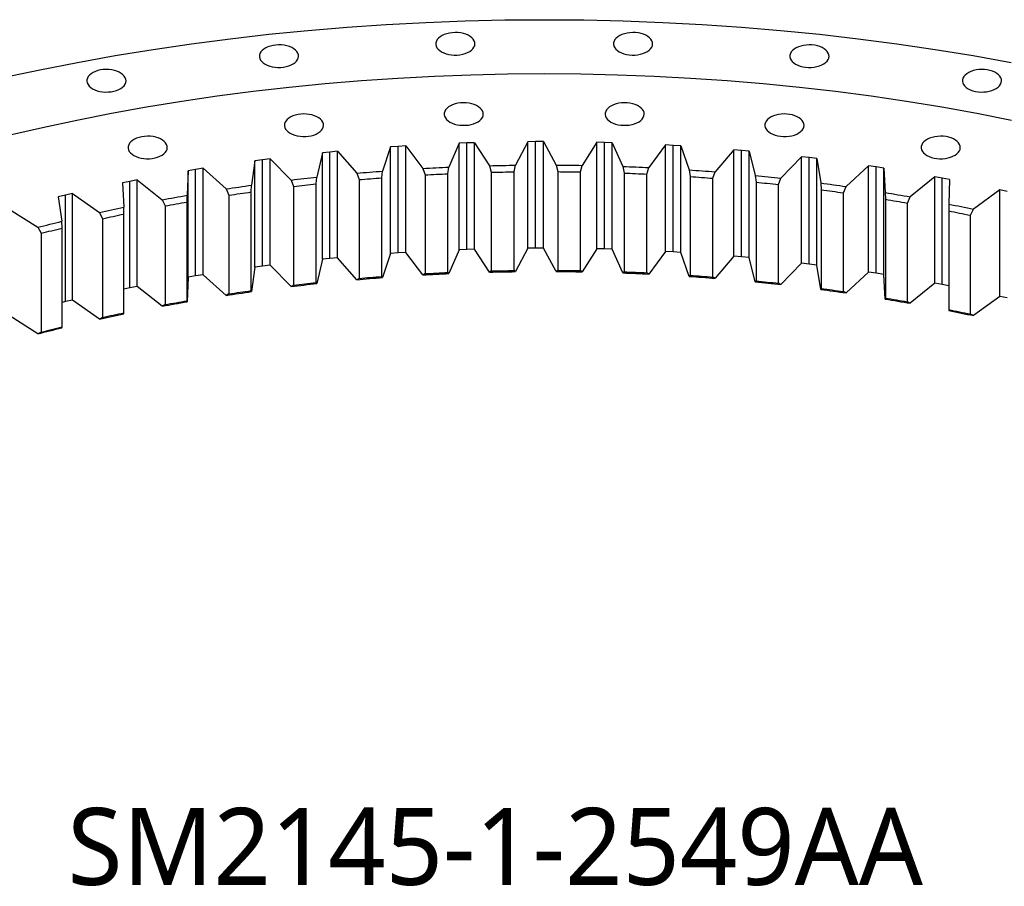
# Model space of a CAD drawing. Header units: millimetres. Extents: x -728 to 12040, y 32376 to 42405.
# Tile 8 of 10: x 7373 to 8203, y 37099 to 37830. Entities that reach past the tile are written whole.
import ezdxf

# ---------------------------------------------------------------- set-up
doc = ezdxf.new("R2010")
doc.units = ezdxf.units.MM
doc.header["$LTSCALE"] = 50

msp = doc.modelspace()

# ---------------------------------------------------------------- linework, layer by layer
at = {"lineweight": 25}
for p, q in [((7743.21, 37725.46), (7734.69, 37705.36)), ((7749.74, 37725.71), (7743.21, 37725.46)), ((7743.21, 37635.64), (7743.21, 37725.46)), ((7756.29, 37725.91), (7749.74, 37725.71)), ((7749.74, 37635.89), (7749.74, 37725.71)), ((7756.29, 37725.91), (7768.93, 37706.55)), ((7756.29, 37636.09), (7756.29, 37725.91)), ((7801.27, 37726.78), (7790.9, 37706.98)), ((7807.82, 37726.84), (7801.27, 37726.78)), ((7801.27, 37636.96), (7801.27, 37726.78)), ((7814.37, 37726.84), (7807.82, 37726.84)), ((7807.82, 37637.02), (7807.82, 37726.84)), ((7814.37, 37726.84), (7825.2, 37707.11)), ((7814.37, 37637.02), (7814.37, 37726.84)), ((7859.37, 37726.31), (7847.17, 37706.86)), ((7865.91, 37726.16), (7859.37, 37726.31)), ((7859.37, 37636.49), (7859.37, 37726.31)), ((7872.45, 37725.96), (7865.91, 37726.16)), ((7865.91, 37636.34), (7865.91, 37726.16)), ((7872.45, 37725.96), (7881.44, 37705.93)), ((7872.45, 37636.14), (7872.45, 37725.96)), ((7917.34, 37724.04), (7903.35, 37704.99)), ((7923.86, 37723.69), (7917.34, 37724.04)), ((7917.34, 37634.22), (7917.34, 37724.04)), ((7627.88, 37717.42), (7623.14, 37696.91)), ((7634.33, 37718.08), (7627.88, 37717.42)), ((7627.88, 37627.6), (7627.88, 37717.42)), ((7640.79, 37718.68), (7634.33, 37718.08)), ((7634.33, 37628.26), (7634.33, 37718.08)), ((7640.79, 37718.68), (7656.97, 37700.22)), ((7640.79, 37628.86), (7640.79, 37718.68)), ((7685.35, 37722.33), (7678.72, 37702)), ((7691.86, 37722.79), (7685.35, 37722.33)), ((7685.35, 37632.51), (7685.35, 37722.33)), ((7698.37, 37723.19), (7691.86, 37722.79)), ((7691.86, 37632.97), (7691.86, 37722.79)), ((7698.37, 37723.19), (7712.8, 37704.25)), ((7698.37, 37633.37), (7698.37, 37723.19)), ((7930.37, 37723.28), (7923.86, 37723.69)), ((7923.86, 37633.87), (7923.86, 37723.69)), ((7930.37, 37723.28), (7937.48, 37703)), ((7930.37, 37633.46), (7930.37, 37723.28)), ((7975.02, 37719.97), (7959.28, 37701.39)), ((7981.5, 37719.42), (7975.02, 37719.97)), ((7975.02, 37630.16), (7975.02, 37719.97)), ((7987.96, 37718.81), (7981.5, 37719.42)), ((7981.5, 37629.6), (7981.5, 37719.42)), ((7987.96, 37718.81), (7993.17, 37698.34)), ((7987.96, 37628.99), (7987.96, 37718.81)), ((7570.94, 37710.73), (7568.12, 37690.1)), ((7577.32, 37711.59), (7570.94, 37710.73)), ((7570.94, 37620.91), (7570.94, 37710.73)), ((7583.72, 37712.39), (7577.32, 37711.59)), ((7577.32, 37621.77), (7577.32, 37711.59)), ((7583.72, 37712.39), (7601.58, 37694.45)), ((7583.72, 37622.57), (7583.72, 37712.39)), ((8032.23, 37714.13), (8014.79, 37696.05)), ((8038.65, 37713.38), (8032.23, 37714.13)), ((8032.23, 37624.31), (8032.23, 37714.13)), ((8045.05, 37712.57), (8038.65, 37713.38)), ((8038.65, 37623.56), (8038.65, 37713.38)), ((8045.05, 37712.57), (8048.35, 37691.96)), ((8045.05, 37622.75), (8045.05, 37712.57)), ((7514.7, 37702.29), (7513.81, 37681.6)), ((7520.99, 37703.34), (7514.7, 37702.29)), ((7514.7, 37612.47), (7514.7, 37702.29)), ((7527.31, 37704.34), (7520.99, 37703.34)), ((7520.99, 37613.52), (7520.99, 37703.34)), ((7527.31, 37704.34), (7546.82, 37686.98)), ((7527.31, 37614.52), (7527.31, 37704.34)), ((7656.97, 37700.22), (7658.87, 37694.78)), ((7677.94, 37696.34), (7678.72, 37702)), ((7712.8, 37704.25), (7714.5, 37698.76)), ((7733.69, 37699.73), (7734.69, 37705.36)), ((7733.69, 37616.44), (7733.69, 37699.73)), ((7768.93, 37706.55), (7770.42, 37701.01)), ((7770.42, 37701.01), (7770.42, 37617.73)), ((7789.68, 37701.39), (7790.9, 37706.98)), ((7789.68, 37618.1), (7789.68, 37701.39)), ((7825.2, 37707.11), (7826.47, 37701.53)), ((7826.47, 37701.53), (7826.47, 37618.24)), ((7845.74, 37701.31), (7847.17, 37706.86)), ((7845.74, 37618.02), (7845.74, 37701.31)), ((7881.44, 37705.93), (7882.49, 37700.31)), ((7882.49, 37700.31), (7882.49, 37617.02)), ((7901.71, 37699.49), (7903.35, 37704.99)), ((7901.71, 37616.2), (7901.71, 37699.49)), ((7937.48, 37703), (7938.31, 37697.35)), ((7957.43, 37695.94), (7959.28, 37701.39)), ((8088.82, 37706.52), (8069.72, 37689.01)), ((8095.16, 37705.57), (8088.82, 37706.52)), ((8088.82, 37616.7), (8088.82, 37706.52)), ((8101.48, 37704.56), (8095.16, 37705.57)), ((8095.16, 37615.75), (8095.16, 37705.57)), ((8101.48, 37704.56), (8102.86, 37683.89)), ((8101.48, 37614.74), (8101.48, 37704.56)), ((7465.52, 37693.36), (7459.33, 37692.11)), ((7459.33, 37692.11), (7460.36, 37671.43)), ((7471.73, 37694.56), (7465.52, 37693.36)), ((7465.52, 37603.54), (7465.52, 37693.36)), ((7471.73, 37694.56), (7492.83, 37677.83)), ((7471.73, 37604.74), (7471.73, 37694.56)), ((7601.58, 37694.45), (7603.68, 37689.08)), ((7622.59, 37691.23), (7623.14, 37696.91)), ((7622.59, 37607.95), (7622.59, 37691.23)), ((7658.87, 37694.78), (7658.87, 37611.49)), ((7677.94, 37613.06), (7677.94, 37696.34)), ((7714.5, 37698.76), (7714.5, 37615.47)), ((7938.31, 37697.35), (7938.31, 37614.06)), ((7957.43, 37612.65), (7957.43, 37695.94)), ((7993.17, 37698.34), (7993.78, 37692.67)), ((7993.78, 37692.67), (7993.78, 37609.38)), ((8012.74, 37690.67), (8014.79, 37696.05)), ((8048.35, 37691.96), (8048.74, 37686.28)), ((8144.62, 37697.16), (8123.92, 37680.27)), ((8150.86, 37696.02), (8144.62, 37697.16)), ((8144.62, 37607.34), (8144.62, 37697.16)), ((8157.08, 37694.82), (8150.86, 37696.02)), ((8150.86, 37606.2), (8150.86, 37696.02)), ((8157.08, 37694.82), (8156.53, 37674.13)), ((7417.15, 37683.06), (7411.05, 37681.68)), ((7417.15, 37683.06), (7439.76, 37667.01)), ((7417.15, 37593.24), (7417.15, 37683.06)), ((7546.82, 37686.98), (7549.11, 37681.68)), ((7567.79, 37684.41), (7568.12, 37690.1)), ((7567.79, 37601.13), (7567.79, 37684.41)), ((7603.68, 37689.08), (7603.68, 37605.79)), ((8012.74, 37607.38), (8012.74, 37690.67)), ((8048.74, 37686.28), (8048.74, 37602.99)), ((8067.48, 37683.69), (8069.72, 37689.01)), ((8067.48, 37600.4), (8067.48, 37683.69)), ((8102.86, 37683.89), (8103.02, 37678.19)), ((8199.47, 37686.09), (8177.23, 37669.87)), ((8205.6, 37684.76), (8199.47, 37686.09)), ((8199.47, 37596.27), (8199.47, 37686.09)), ((7411.05, 37681.68), (7404.99, 37680.24)), ((7404.99, 37680.24), (7407.94, 37659.62)), ((7411.05, 37591.86), (7411.05, 37681.68)), ((7492.83, 37677.83), (7495.3, 37672.6)), ((7513.7, 37675.91), (7513.81, 37681.6)), ((7513.7, 37592.62), (7513.7, 37675.91)), ((7549.11, 37681.68), (7549.11, 37598.39)), ((8103.02, 37678.19), (8103.02, 37594.9)), ((8121.49, 37675.02), (8123.92, 37680.27)), ((8121.49, 37591.74), (8121.49, 37675.02)), ((7363.71, 37669.89), (7387.78, 37654.57)), ((7439.76, 37667.01), (7442.42, 37661.86)), ((7460.48, 37665.74), (7460.36, 37671.43)), ((7495.3, 37672.6), (7495.3, 37589.31)), ((8156.53, 37674.13), (8156.47, 37668.43)), ((8156.47, 37668.43), (8156.47, 37585.15)), ((8174.62, 37664.7), (8177.23, 37669.87)), ((7408.29, 37653.93), (7407.94, 37659.62)), ((7442.42, 37661.86), (7442.42, 37578.57)), ((7460.48, 37582.45), (7460.48, 37665.74)), ((8174.62, 37581.41), (8174.62, 37664.7)), ((7387.78, 37654.57), (7390.61, 37649.5)), ((7390.61, 37649.5), (7390.61, 37566.21)), ((7408.29, 37570.64), (7408.29, 37653.93)), ((7691.86, 37632.97), (7685.35, 37632.51)), ((7698.37, 37633.37), (7691.86, 37632.97)), ((7712.8, 37614.43), (7698.37, 37633.37)), ((7743.21, 37635.64), (7734.69, 37615.54)), ((7749.74, 37635.89), (7743.21, 37635.64)), ((7756.29, 37636.09), (7749.74, 37635.89)), ((7768.93, 37616.73), (7756.29, 37636.09)), ((7801.27, 37636.96), (7790.9, 37617.16)), ((7807.82, 37637.02), (7801.27, 37636.96)), ((7814.37, 37637.02), (7807.82, 37637.02)), ((7825.2, 37617.29), (7814.37, 37637.02)), ((7859.37, 37636.49), (7847.17, 37617.04)), ((7865.91, 37636.34), (7859.37, 37636.49)), ((7872.45, 37636.14), (7865.91, 37636.34)), ((7881.44, 37616.11), (7872.45, 37636.14)), ((7917.34, 37634.22), (7903.35, 37615.17)), ((7923.86, 37633.87), (7917.34, 37634.22)), ((7930.37, 37633.46), (7923.86, 37633.87)), ((7937.48, 37613.18), (7930.37, 37633.46)), ((7627.88, 37627.6), (7623.14, 37607.09)), ((7634.33, 37628.26), (7627.88, 37627.6)), ((7640.79, 37628.86), (7634.33, 37628.26)), ((7656.97, 37610.4), (7640.79, 37628.86)), ((7685.35, 37632.51), (7678.72, 37612.18)), ((7975.02, 37630.16), (7959.28, 37611.57)), ((7981.5, 37629.6), (7975.02, 37630.16)), ((7987.96, 37628.99), (7981.5, 37629.6)), ((7993.17, 37608.52), (7987.96, 37628.99)), ((7570.94, 37620.91), (7568.12, 37600.28)), ((7577.32, 37621.77), (7570.94, 37620.91)), ((7583.72, 37622.57), (7577.32, 37621.77)), ((7601.58, 37604.63), (7583.72, 37622.57)), ((7734.69, 37615.54), (7733.69, 37616.44)), ((7770.42, 37617.73), (7768.93, 37616.73)), ((7790.9, 37617.16), (7789.68, 37618.1)), ((7826.47, 37618.24), (7825.2, 37617.29)), ((7847.17, 37617.04), (7845.74, 37618.02)), ((7882.49, 37617.02), (7881.44, 37616.11)), ((7903.35, 37615.17), (7901.71, 37616.2)), ((8032.23, 37624.31), (8014.79, 37606.24)), ((8038.65, 37623.56), (8032.23, 37624.31)), ((8045.05, 37622.75), (8038.65, 37623.56)), ((8048.35, 37602.14), (8045.05, 37622.75)), ((8088.82, 37616.7), (8069.72, 37599.19)), ((8095.16, 37615.75), (8088.82, 37616.7)), ((7514.7, 37612.47), (7513.81, 37591.78)), ((7520.99, 37613.52), (7514.7, 37612.47)), ((7527.31, 37614.52), (7520.99, 37613.52)), ((7546.82, 37597.16), (7527.31, 37614.52)), ((7623.14, 37607.09), (7622.59, 37607.95)), ((7658.87, 37611.49), (7656.97, 37610.4)), ((7678.72, 37612.18), (7677.94, 37613.06)), ((7714.5, 37615.47), (7712.8, 37614.43)), ((7938.31, 37614.06), (7937.48, 37613.18)), ((7959.28, 37611.57), (7957.43, 37612.65)), ((7993.78, 37609.38), (7993.17, 37608.52)), ((8101.48, 37614.74), (8095.16, 37615.75)), ((8102.86, 37594.07), (8101.48, 37614.74)), ((7465.52, 37603.54), (7460.48, 37602.52)), ((7471.73, 37604.74), (7465.52, 37603.54)), ((7492.83, 37588.01), (7471.73, 37604.74)), ((7568.12, 37600.28), (7567.79, 37601.13)), ((7603.68, 37605.79), (7601.58, 37604.63)), ((8014.79, 37606.24), (8012.74, 37607.38)), ((8048.74, 37602.99), (8048.35, 37602.14)), ((8069.72, 37599.19), (8067.48, 37600.4)), ((8144.62, 37607.34), (8123.92, 37590.45)), ((8150.86, 37606.2), (8144.62, 37607.34)), ((8156.47, 37605.11), (8150.86, 37606.2)), ((7411.05, 37591.86), (7408.29, 37591.2)), ((7417.15, 37593.24), (7411.05, 37591.86)), ((7439.76, 37577.19), (7417.15, 37593.24)), ((7513.81, 37591.78), (7513.7, 37592.62)), ((7549.11, 37598.39), (7546.82, 37597.16)), ((8103.02, 37594.9), (8102.86, 37594.07)), ((8123.92, 37590.45), (8121.49, 37591.74)), ((8199.47, 37596.27), (8177.23, 37580.05)), ((8205.6, 37594.94), (8199.47, 37596.27)), ((7495.3, 37589.31), (7492.83, 37588.01)), ((8156.47, 37585.15), (8156.53, 37584.31)), ((7387.78, 37564.75), (7363.71, 37580.07)), ((7442.42, 37578.57), (7439.76, 37577.19)), ((7460.36, 37581.61), (7460.48, 37582.45)), ((8177.23, 37580.05), (8174.62, 37581.41)), ((7390.61, 37566.21), (7387.78, 37564.75)), ((7407.94, 37569.8), (7408.29, 37570.64))]:
    msp.add_line(p, q, dxfattribs=at)
at = {"lineweight": 25, "flags": 128}
for points in [[(7358.34, 37780.86), (7389.65, 37787.53), (7421.24, 37793.72), (7453.1, 37799.43), (7485.22, 37804.66), (7517.56, 37809.4), (7550.1, 37813.65), (7582.82, 37817.41), (7615.71, 37820.67), (7648.73, 37823.44), (7681.86, 37825.7), (7715.09, 37827.46), (7748.38, 37828.72), (7781.72, 37829.48), (7815.08, 37829.73), (7848.44, 37829.48), (7881.78, 37828.72), (7915.08, 37827.46), (7948.3, 37825.7), (7981.44, 37823.44), (8014.46, 37820.67), (8047.34, 37817.41), (8080.07, 37813.65), (8112.61, 37809.4), (8144.95, 37804.66), (8177.06, 37799.43), (8208.92, 37793.72)], [(7728.45, 37802.64), (7730.28, 37801.73), (7732.31, 37800.98), (7734.51, 37800.42), (7736.83, 37800.04), (7739.22, 37799.86), (7741.63, 37799.89), (7744, 37800.12), (7746.3, 37800.54), (7748.46, 37801.15), (7750.44, 37801.94), (7752.21, 37802.89), (7753.71, 37803.97), (7754.93, 37805.17), (7755.83, 37806.46), (7756.4, 37807.81), (7756.62, 37809.2), (7756.49, 37810.59), (7756.01, 37811.95), (7755.19, 37813.26), (7754.05, 37814.48), (7752.61, 37815.6), (7750.91, 37816.58), (7748.97, 37817.41), (7746.85, 37818.07), (7744.59, 37818.54), (7742.23, 37818.82), (7739.82, 37818.9), (7737.42, 37818.77), (7735.08, 37818.44), (7732.85, 37817.92), (7730.77, 37817.22), (7728.89, 37816.35), (7727.25, 37815.33), (7725.88, 37814.19), (7724.82, 37812.94), (7724.08, 37811.61), (7723.69, 37810.24), (7723.65, 37808.85), (7723.95, 37807.47), (7724.61, 37806.13), (7725.59, 37804.86), (7726.88, 37803.69), (7728.45, 37802.64)], [(7878.37, 37802.64), (7880.2, 37801.73), (7882.23, 37800.98), (7884.43, 37800.42), (7886.75, 37800.04), (7889.14, 37799.86), (7891.55, 37799.89), (7893.92, 37800.12), (7896.22, 37800.54), (7898.38, 37801.15), (7900.36, 37801.94), (7902.13, 37802.89), (7903.63, 37803.97), (7904.85, 37805.17), (7905.75, 37806.46), (7906.32, 37807.81), (7906.54, 37809.2), (7906.41, 37810.59), (7905.93, 37811.95), (7905.11, 37813.26), (7903.97, 37814.48), (7902.53, 37815.6), (7900.83, 37816.58), (7898.89, 37817.41), (7896.77, 37818.07), (7894.51, 37818.54), (7892.15, 37818.82), (7889.74, 37818.9), (7887.34, 37818.77), (7885, 37818.44), (7882.77, 37817.92), (7880.69, 37817.22), (7878.81, 37816.35), (7877.17, 37815.33), (7875.8, 37814.19), (7874.74, 37812.94), (7874, 37811.61), (7873.61, 37810.24), (7873.57, 37808.85), (7873.87, 37807.47), (7874.53, 37806.13), (7875.51, 37804.86), (7876.8, 37803.69), (7878.37, 37802.64)], [(7579.63, 37792.21), (7581.45, 37791.3), (7583.48, 37790.55), (7585.68, 37789.98), (7588, 37789.61), (7590.39, 37789.43), (7592.8, 37789.46), (7595.18, 37789.68), (7597.47, 37790.11), (7599.63, 37790.72), (7601.62, 37791.51), (7603.38, 37792.46), (7604.89, 37793.54), (7606.1, 37794.74), (7607.01, 37796.03), (7607.57, 37797.38), (7607.79, 37798.77), (7607.66, 37800.16), (7607.18, 37801.52), (7606.36, 37802.83), (7605.22, 37804.05), (7603.78, 37805.17), (7602.08, 37806.15), (7600.15, 37806.98), (7598.02, 37807.64), (7595.76, 37808.11), (7593.4, 37808.39), (7590.99, 37808.46), (7588.6, 37808.34), (7586.25, 37808.01), (7584.02, 37807.49), (7581.94, 37806.79), (7580.06, 37805.92), (7578.42, 37804.9), (7577.06, 37803.75), (7575.99, 37802.51), (7575.26, 37801.18), (7574.86, 37799.81), (7574.82, 37798.42), (7575.13, 37797.04), (7575.78, 37795.7), (7576.76, 37794.43), (7578.05, 37793.26), (7579.63, 37792.21)], [(8027.2, 37792.21), (8029.02, 37791.3), (8031.06, 37790.55), (8033.26, 37789.98), (8035.58, 37789.61), (8037.96, 37789.43), (8040.37, 37789.46), (8042.75, 37789.68), (8045.04, 37790.11), (8047.21, 37790.72), (8049.19, 37791.51), (8050.95, 37792.46), (8052.46, 37793.54), (8053.68, 37794.74), (8054.58, 37796.03), (8055.15, 37797.38), (8055.37, 37798.77), (8055.23, 37800.16), (8054.75, 37801.52), (8053.93, 37802.83), (8052.79, 37804.05), (8051.36, 37805.17), (8049.65, 37806.15), (8047.72, 37806.98), (8045.6, 37807.64), (8043.33, 37808.11), (8040.97, 37808.39), (8038.57, 37808.46), (8036.17, 37808.34), (8033.83, 37808.01), (8031.59, 37807.49), (8029.51, 37806.79), (8027.64, 37805.92), (8026, 37804.9), (8024.63, 37803.75), (8023.57, 37802.51), (8022.83, 37801.18), (8022.44, 37799.81), (8022.39, 37798.42), (8022.7, 37797.04), (8023.35, 37795.7), (8024.33, 37794.43), (8025.63, 37793.26), (8027.2, 37792.21)], [(7362.94, 37732.29), (7391.67, 37738.91), (7420.69, 37745.09), (7449.98, 37750.83), (7479.52, 37756.12), (7509.29, 37760.97), (7539.27, 37765.36), (7569.43, 37769.3), (7599.77, 37772.79), (7630.25, 37775.81), (7660.87, 37778.37), (7691.58, 37780.47), (7722.38, 37782.11), (7753.25, 37783.27), (7784.15, 37783.98), (7815.08, 37784.21), (7846.01, 37783.98), (7876.92, 37783.27), (7907.78, 37782.11), (7938.58, 37780.47), (7969.3, 37778.37), (7999.91, 37775.81), (8030.39, 37772.79), (8060.73, 37769.3), (8090.9, 37765.36), (8120.88, 37760.97), (8150.65, 37756.12), (8180.19, 37750.83), (8209.47, 37745.09)], [(7434.06, 37771.49), (7435.89, 37770.58), (7437.92, 37769.84), (7440.12, 37769.27), (7442.44, 37768.9), (7444.83, 37768.72), (7447.24, 37768.74), (7449.61, 37768.97), (7451.91, 37769.4), (7454.07, 37770.01), (7456.05, 37770.8), (7457.82, 37771.74), (7459.32, 37772.83), (7460.54, 37774.03), (7461.44, 37775.32), (7462.01, 37776.67), (7462.23, 37778.06), (7462.1, 37779.44), (7461.62, 37780.81), (7460.8, 37782.11), (7459.66, 37783.34), (7458.22, 37784.45), (7456.52, 37785.44), (7454.58, 37786.27), (7452.46, 37786.93), (7450.2, 37787.4), (7447.84, 37787.68), (7445.43, 37787.75), (7443.03, 37787.63), (7440.69, 37787.3), (7438.46, 37786.78), (7436.38, 37786.08), (7434.5, 37785.21), (7432.86, 37784.19), (7431.49, 37783.04), (7430.43, 37781.79), (7429.69, 37780.47), (7429.3, 37779.1), (7429.26, 37777.71), (7429.56, 37776.33), (7430.22, 37774.99), (7431.2, 37773.72), (7432.49, 37772.55), (7434.06, 37771.49)], [(8172.76, 37771.49), (8174.59, 37770.58), (8176.62, 37769.84), (8178.82, 37769.27), (8181.14, 37768.9), (8183.53, 37768.72), (8185.94, 37768.74), (8188.31, 37768.97), (8190.61, 37769.4), (8192.77, 37770.01), (8194.75, 37770.8), (8196.52, 37771.74), (8198.02, 37772.83), (8199.24, 37774.03), (8200.14, 37775.32), (8200.71, 37776.67), (8200.93, 37778.06), (8200.8, 37779.44), (8200.32, 37780.81), (8199.5, 37782.11), (8198.36, 37783.34), (8196.92, 37784.45), (8195.22, 37785.44), (8193.28, 37786.27), (8191.16, 37786.93), (8188.9, 37787.4), (8186.54, 37787.68), (8184.13, 37787.75), (8181.73, 37787.63), (8179.39, 37787.3), (8177.16, 37786.78), (8175.08, 37786.08), (8173.2, 37785.21), (8171.56, 37784.19), (8170.19, 37783.04), (8169.13, 37781.79), (8168.39, 37780.47), (8168, 37779.1), (8167.96, 37777.71), (8168.26, 37776.33), (8168.92, 37774.99), (8169.9, 37773.72), (8171.19, 37772.55), (8172.76, 37771.49)], [(7735.52, 37743.38), (7737.34, 37742.47), (7739.38, 37741.73), (7741.57, 37741.16), (7743.89, 37740.79), (7746.28, 37740.61), (7748.69, 37740.63), (7751.07, 37740.86), (7753.36, 37741.29), (7755.52, 37741.9), (7757.51, 37742.69), (7759.27, 37743.63), (7760.78, 37744.72), (7762, 37745.92), (7762.9, 37747.21), (7763.46, 37748.56), (7763.68, 37749.95), (7763.55, 37751.33), (7763.07, 37752.7), (7762.25, 37754), (7761.11, 37755.23), (7759.67, 37756.34), (7757.97, 37757.33), (7756.04, 37758.16), (7753.92, 37758.82), (7751.65, 37759.29), (7749.29, 37759.57), (7746.88, 37759.64), (7744.49, 37759.52), (7742.14, 37759.19), (7739.91, 37758.67), (7737.83, 37757.97), (7735.95, 37757.1), (7734.31, 37756.08), (7732.95, 37754.93), (7731.89, 37753.68), (7731.15, 37752.36), (7730.76, 37750.99), (7730.71, 37749.6), (7731.02, 37748.22), (7731.67, 37746.88), (7732.65, 37745.61), (7733.94, 37744.44), (7735.52, 37743.38)], [(7871.31, 37743.38), (7873.13, 37742.47), (7875.17, 37741.73), (7877.37, 37741.16), (7879.68, 37740.79), (7882.07, 37740.61), (7884.48, 37740.63), (7886.86, 37740.86), (7889.15, 37741.29), (7891.31, 37741.9), (7893.3, 37742.69), (7895.06, 37743.63), (7896.57, 37744.72), (7897.79, 37745.92), (7898.69, 37747.21), (7899.26, 37748.56), (7899.47, 37749.95), (7899.34, 37751.33), (7898.86, 37752.7), (7898.04, 37754), (7896.9, 37755.23), (7895.47, 37756.34), (7893.76, 37757.33), (7891.83, 37758.16), (7889.71, 37758.82), (7887.44, 37759.29), (7885.08, 37759.57), (7882.68, 37759.64), (7880.28, 37759.52), (7877.94, 37759.19), (7875.7, 37758.67), (7873.62, 37757.97), (7871.74, 37757.1), (7870.1, 37756.08), (7868.74, 37754.93), (7867.68, 37753.68), (7866.94, 37752.36), (7866.55, 37750.99), (7866.5, 37749.6), (7866.81, 37748.22), (7867.46, 37746.88), (7868.44, 37745.61), (7869.74, 37744.44), (7871.31, 37743.38)], [(7600.72, 37733.93), (7602.54, 37733.03), (7604.57, 37732.28), (7606.77, 37731.71), (7609.09, 37731.34), (7611.48, 37731.16), (7613.89, 37731.18), (7616.27, 37731.41), (7618.56, 37731.84), (7620.72, 37732.45), (7622.71, 37733.24), (7624.47, 37734.19), (7625.98, 37735.27), (7627.19, 37736.47), (7628.1, 37737.76), (7628.66, 37739.11), (7628.88, 37740.5), (7628.75, 37741.88), (7628.27, 37743.25), (7627.45, 37744.55), (7626.31, 37745.78), (7624.87, 37746.9), (7623.17, 37747.88), (7621.24, 37748.71), (7619.11, 37749.37), (7616.85, 37749.84), (7614.49, 37750.12), (7612.08, 37750.19), (7609.68, 37750.07), (7607.34, 37749.74), (7605.11, 37749.22), (7603.03, 37748.52), (7601.15, 37747.65), (7599.51, 37746.63), (7598.15, 37745.48), (7597.08, 37744.23), (7596.35, 37742.91), (7595.95, 37741.54), (7595.91, 37740.15), (7596.22, 37738.77), (7596.87, 37737.43), (7597.85, 37736.16), (7599.14, 37734.99), (7600.72, 37733.93)], [(8006.11, 37733.93), (8007.93, 37733.03), (8009.97, 37732.28), (8012.17, 37731.71), (8014.49, 37731.34), (8016.88, 37731.16), (8019.28, 37731.18), (8021.66, 37731.41), (8023.95, 37731.84), (8026.12, 37732.45), (8028.1, 37733.24), (8029.86, 37734.19), (8031.37, 37735.27), (8032.59, 37736.47), (8033.49, 37737.76), (8034.06, 37739.11), (8034.28, 37740.5), (8034.14, 37741.88), (8033.66, 37743.25), (8032.84, 37744.55), (8031.7, 37745.78), (8030.27, 37746.9), (8028.56, 37747.88), (8026.63, 37748.71), (8024.51, 37749.37), (8022.24, 37749.84), (8019.88, 37750.12), (8017.48, 37750.19), (8015.08, 37750.07), (8012.74, 37749.74), (8010.5, 37749.22), (8008.42, 37748.52), (8006.55, 37747.65), (8004.91, 37746.63), (8003.54, 37745.48), (8002.48, 37744.23), (8001.74, 37742.91), (8001.35, 37741.54), (8001.3, 37740.15), (8001.61, 37738.77), (8002.26, 37737.43), (8003.24, 37736.16), (8004.54, 37734.99), (8006.11, 37733.93)], [(7468.87, 37715.17), (7470.7, 37714.27), (7472.73, 37713.52), (7474.93, 37712.95), (7477.25, 37712.58), (7479.64, 37712.4), (7482.04, 37712.42), (7484.42, 37712.65), (7486.71, 37713.08), (7488.88, 37713.69), (7490.86, 37714.48), (7492.63, 37715.43), (7494.13, 37716.51), (7495.35, 37717.71), (7496.25, 37719), (7496.82, 37720.35), (7497.04, 37721.74), (7496.91, 37723.12), (7496.42, 37724.49), (7495.61, 37725.79), (7494.46, 37727.02), (7493.03, 37728.14), (7491.32, 37729.12), (7489.39, 37729.95), (7487.27, 37730.61), (7485, 37731.08), (7482.64, 37731.36), (7480.24, 37731.43), (7477.84, 37731.31), (7475.5, 37730.98), (7473.26, 37730.46), (7471.19, 37729.76), (7469.31, 37728.89), (7467.67, 37727.87), (7466.3, 37726.72), (7465.24, 37725.47), (7464.5, 37724.15), (7464.11, 37722.78), (7464.06, 37721.39), (7464.37, 37720.01), (7465.02, 37718.67), (7466.01, 37717.4), (7467.3, 37716.23), (7468.87, 37715.17)], [(8137.96, 37715.17), (8139.78, 37714.27), (8141.81, 37713.52), (8144.01, 37712.95), (8146.33, 37712.58), (8148.72, 37712.4), (8151.13, 37712.42), (8153.51, 37712.65), (8155.8, 37713.08), (8157.96, 37713.69), (8159.95, 37714.48), (8161.71, 37715.43), (8163.22, 37716.51), (8164.43, 37717.71), (8165.34, 37719), (8165.9, 37720.35), (8166.12, 37721.74), (8165.99, 37723.12), (8165.51, 37724.49), (8164.69, 37725.79), (8163.55, 37727.02), (8162.11, 37728.14), (8160.41, 37729.12), (8158.48, 37729.95), (8156.35, 37730.61), (8154.09, 37731.08), (8151.73, 37731.36), (8149.32, 37731.43), (8146.92, 37731.31), (8144.58, 37730.98), (8142.35, 37730.46), (8140.27, 37729.76), (8138.39, 37728.89), (8136.75, 37727.87), (8135.39, 37726.72), (8134.32, 37725.47), (8133.59, 37724.15), (8133.19, 37722.78), (8133.15, 37721.39), (8133.46, 37720.01), (8134.11, 37718.67), (8135.09, 37717.4), (8136.38, 37716.23), (8137.96, 37715.17)], [(7656.97, 37700.22), (7659.68, 37700.45), (7662.4, 37700.69), (7665.12, 37700.91), (7667.84, 37701.14), (7670.56, 37701.36), (7673.28, 37701.58), (7676, 37701.79), (7678.72, 37702)], [(7712.8, 37704.25), (7715.54, 37704.41), (7718.27, 37704.55), (7721.01, 37704.7), (7723.74, 37704.84), (7726.48, 37704.97), (7729.22, 37705.11), (7731.95, 37705.23), (7734.69, 37705.36)], [(7714.5, 37698.76), (7716.9, 37698.89), (7719.29, 37699.02), (7721.69, 37699.15), (7724.09, 37699.27), (7726.49, 37699.39), (7728.89, 37699.51), (7731.29, 37699.62), (7733.69, 37699.73)], [(7768.93, 37706.55), (7771.68, 37706.62), (7774.42, 37706.69), (7777.17, 37706.74), (7779.91, 37706.8), (7782.66, 37706.85), (7785.4, 37706.9), (7788.15, 37706.94), (7790.9, 37706.98)], [(7770.42, 37701.01), (7772.83, 37701.07), (7775.23, 37701.13), (7777.64, 37701.18), (7780.05, 37701.23), (7782.45, 37701.27), (7784.86, 37701.31), (7787.27, 37701.35), (7789.68, 37701.39)], [(7825.2, 37707.11), (7827.95, 37707.1), (7830.69, 37707.07), (7833.44, 37707.05), (7836.19, 37707.02), (7838.93, 37706.98), (7841.68, 37706.95), (7844.42, 37706.9), (7847.17, 37706.86)], [(7826.47, 37701.53), (7828.88, 37701.51), (7831.29, 37701.49), (7833.7, 37701.47), (7836.11, 37701.44), (7838.51, 37701.41), (7840.92, 37701.38), (7843.33, 37701.34), (7845.74, 37701.31)], [(7881.44, 37705.93), (7884.18, 37705.82), (7886.92, 37705.72), (7889.66, 37705.61), (7892.4, 37705.49), (7895.14, 37705.37), (7897.87, 37705.25), (7900.61, 37705.12), (7903.35, 37704.99)], [(7882.49, 37700.31), (7884.89, 37700.22), (7887.3, 37700.12), (7889.7, 37700.02), (7892.1, 37699.92), (7894.5, 37699.82), (7896.9, 37699.71), (7899.31, 37699.6), (7901.71, 37699.49)], [(7937.48, 37703), (7940.21, 37702.81), (7942.93, 37702.62), (7945.66, 37702.43), (7948.39, 37702.23), (7951.11, 37702.02), (7953.83, 37701.82), (7956.55, 37701.6), (7959.28, 37701.39)], [(7601.58, 37694.45), (7604.27, 37694.77), (7606.97, 37695.09), (7609.66, 37695.4), (7612.35, 37695.71), (7615.05, 37696.02), (7617.75, 37696.32), (7620.44, 37696.62), (7623.14, 37696.91)], [(7603.68, 37689.08), (7606.04, 37689.36), (7608.4, 37689.64), (7610.76, 37689.91), (7613.13, 37690.18), (7615.49, 37690.45), (7617.85, 37690.71), (7620.22, 37690.97), (7622.59, 37691.23)], [(7658.87, 37694.78), (7661.25, 37694.99), (7663.63, 37695.19), (7666.01, 37695.39), (7668.4, 37695.59), (7670.78, 37695.78), (7673.17, 37695.97), (7675.55, 37696.16), (7677.94, 37696.34)], [(7938.31, 37697.35), (7940.71, 37697.19), (7943.1, 37697.02), (7945.49, 37696.85), (7947.88, 37696.67), (7950.27, 37696.49), (7952.65, 37696.31), (7955.04, 37696.13), (7957.43, 37695.94)], [(7993.17, 37698.34), (7995.88, 37698.07), (7998.58, 37697.79), (8001.29, 37697.51), (8003.99, 37697.23), (8006.69, 37696.94), (8009.39, 37696.65), (8012.09, 37696.36), (8014.79, 37696.05)], [(7993.78, 37692.67), (7996.16, 37692.43), (7998.53, 37692.19), (8000.9, 37691.94), (8003.27, 37691.69), (8005.64, 37691.44), (8008, 37691.19), (8010.37, 37690.93), (8012.74, 37690.67)], [(8048.35, 37691.96), (8051.03, 37691.61), (8053.7, 37691.25), (8056.38, 37690.89), (8059.05, 37690.52), (8061.72, 37690.15), (8064.39, 37689.77), (8067.05, 37689.39), (8069.72, 37689.01)], [(7546.82, 37686.98), (7549.47, 37687.39), (7552.13, 37687.79), (7554.79, 37688.18), (7557.45, 37688.58), (7560.12, 37688.96), (7562.78, 37689.35), (7565.45, 37689.73), (7568.12, 37690.1)], [(7549.11, 37681.68), (7551.44, 37682.03), (7553.77, 37682.38), (7556.1, 37682.73), (7558.44, 37683.07), (7560.77, 37683.41), (7563.11, 37683.75), (7565.45, 37684.08), (7567.79, 37684.41)], [(8048.74, 37686.28), (8051.08, 37685.96), (8053.43, 37685.65), (8055.77, 37685.33), (8058.12, 37685.01), (8060.46, 37684.68), (8062.8, 37684.35), (8065.14, 37684.02), (8067.48, 37683.69)], [(8102.86, 37683.89), (8105.5, 37683.45), (8108.13, 37683.01), (8110.77, 37682.56), (8113.4, 37682.11), (8116.04, 37681.66), (8118.67, 37681.2), (8121.29, 37680.74), (8123.92, 37680.27)], [(7492.83, 37677.83), (7495.44, 37678.31), (7498.06, 37678.8), (7500.68, 37679.27), (7503.3, 37679.75), (7505.92, 37680.22), (7508.55, 37680.68), (7511.18, 37681.14), (7513.81, 37681.6)], [(7495.3, 37672.6), (7497.6, 37673.02), (7499.89, 37673.44), (7502.19, 37673.86), (7504.49, 37674.28), (7506.79, 37674.69), (7509.09, 37675.1), (7511.39, 37675.5), (7513.7, 37675.91)], [(8103.02, 37678.19), (8105.33, 37677.81), (8107.64, 37677.42), (8109.96, 37677.03), (8112.27, 37676.63), (8114.57, 37676.23), (8116.88, 37675.83), (8119.19, 37675.43), (8121.49, 37675.02)], [(7439.76, 37667.01), (7442.33, 37667.58), (7444.9, 37668.14), (7447.47, 37668.7), (7450.04, 37669.25), (7452.62, 37669.8), (7455.2, 37670.35), (7457.78, 37670.89), (7460.36, 37671.43)], [(8156.47, 37668.43), (8158.74, 37667.98), (8161.02, 37667.52), (8163.29, 37667.06), (8165.56, 37666.59), (8167.83, 37666.12), (8170.09, 37665.65), (8172.36, 37665.18), (8174.62, 37664.7)], [(8156.53, 37674.13), (8159.13, 37673.61), (8161.72, 37673.09), (8164.31, 37672.56), (8166.9, 37672.03), (8169.49, 37671.5), (8172.07, 37670.96), (8174.65, 37670.42), (8177.23, 37669.87)], [(7387.78, 37654.57), (7390.29, 37655.21), (7392.8, 37655.85), (7395.32, 37656.49), (7397.84, 37657.12), (7400.36, 37657.75), (7402.88, 37658.38), (7405.41, 37659), (7407.94, 37659.62)], [(7442.42, 37661.86), (7444.67, 37662.36), (7446.92, 37662.85), (7449.18, 37663.34), (7451.44, 37663.82), (7453.69, 37664.31), (7455.95, 37664.79), (7458.22, 37665.26), (7460.48, 37665.74)], [(7390.61, 37649.5), (7392.81, 37650.07), (7395.02, 37650.63), (7397.22, 37651.18), (7399.43, 37651.74), (7401.64, 37652.29), (7403.85, 37652.84), (7406.07, 37653.39), (7408.29, 37653.93)], [(7714.5, 37615.47), (7716.9, 37615.61), (7719.29, 37615.74), (7721.69, 37615.86), (7724.09, 37615.99), (7726.49, 37616.1), (7728.89, 37616.22), (7731.29, 37616.33), (7733.69, 37616.44)], [(7768.93, 37616.73), (7771.68, 37616.8), (7774.42, 37616.87), (7777.17, 37616.93), (7779.91, 37616.98), (7782.66, 37617.03), (7785.4, 37617.08), (7788.15, 37617.12), (7790.9, 37617.16)], [(7770.42, 37617.73), (7772.83, 37617.78), (7775.23, 37617.84), (7777.64, 37617.89), (7780.05, 37617.94), (7782.45, 37617.98), (7784.86, 37618.03), (7787.27, 37618.06), (7789.68, 37618.1)], [(7825.2, 37617.29), (7827.95, 37617.28), (7830.69, 37617.25), (7833.44, 37617.23), (7836.19, 37617.2), (7838.93, 37617.16), (7841.68, 37617.13), (7844.42, 37617.08), (7847.17, 37617.04)], [(7826.47, 37618.24), (7828.88, 37618.23), (7831.29, 37618.21), (7833.7, 37618.18), (7836.11, 37618.16), (7838.51, 37618.13), (7840.92, 37618.09), (7843.33, 37618.06), (7845.74, 37618.02)], [(7881.44, 37616.11), (7884.18, 37616.01), (7886.92, 37615.9), (7889.66, 37615.79), (7892.4, 37615.67), (7895.14, 37615.55), (7897.87, 37615.43), (7900.61, 37615.3), (7903.35, 37615.17)], [(7882.49, 37617.02), (7884.89, 37616.93), (7887.3, 37616.83), (7889.7, 37616.74), (7892.1, 37616.64), (7894.5, 37616.53), (7896.9, 37616.42), (7899.31, 37616.31), (7901.71, 37616.2)], [(7603.68, 37605.79), (7606.04, 37606.07), (7608.4, 37606.35), (7610.76, 37606.62), (7613.13, 37606.89), (7615.49, 37607.16), (7617.85, 37607.43), (7620.22, 37607.69), (7622.59, 37607.95)], [(7656.97, 37610.4), (7659.68, 37610.63), (7662.4, 37610.87), (7665.12, 37611.1), (7667.84, 37611.32), (7670.56, 37611.54), (7673.28, 37611.76), (7676, 37611.97), (7678.72, 37612.18)], [(7658.87, 37611.49), (7661.25, 37611.7), (7663.63, 37611.9), (7666.01, 37612.1), (7668.4, 37612.3), (7670.78, 37612.49), (7673.17, 37612.68), (7675.55, 37612.87), (7677.94, 37613.06)], [(7712.8, 37614.43), (7715.54, 37614.59), (7718.27, 37614.73), (7721.01, 37614.88), (7723.74, 37615.02), (7726.48, 37615.16), (7729.22, 37615.29), (7731.95, 37615.42), (7734.69, 37615.54)], [(7937.48, 37613.18), (7940.21, 37612.99), (7942.93, 37612.8), (7945.66, 37612.61), (7948.39, 37612.41), (7951.11, 37612.2), (7953.83, 37612), (7956.55, 37611.78), (7959.28, 37611.57)], [(7938.31, 37614.06), (7940.71, 37613.9), (7943.1, 37613.73), (7945.49, 37613.56), (7947.88, 37613.38), (7950.27, 37613.2), (7952.65, 37613.02), (7955.04, 37612.84), (7957.43, 37612.65)], [(7993.17, 37608.52), (7995.88, 37608.25), (7998.58, 37607.97), (8001.29, 37607.7), (8003.99, 37607.41), (8006.69, 37607.12), (8009.39, 37606.83), (8012.09, 37606.54), (8014.79, 37606.24)], [(7993.78, 37609.38), (7996.16, 37609.14), (7998.53, 37608.9), (8000.9, 37608.66), (8003.27, 37608.41), (8005.64, 37608.15), (8008, 37607.9), (8010.37, 37607.64), (8012.74, 37607.38)], [(7546.82, 37597.16), (7549.47, 37597.57), (7552.13, 37597.97), (7554.79, 37598.36), (7557.45, 37598.76), (7560.12, 37599.14), (7562.78, 37599.53), (7565.45, 37599.91), (7568.12, 37600.28)], [(7549.11, 37598.39), (7551.44, 37598.74), (7553.77, 37599.09), (7556.1, 37599.44), (7558.44, 37599.78), (7560.77, 37600.12), (7563.11, 37600.46), (7565.45, 37600.8), (7567.79, 37601.13)], [(7601.58, 37604.63), (7604.27, 37604.96), (7606.97, 37605.27), (7609.66, 37605.59), (7612.35, 37605.89), (7615.05, 37606.2), (7617.75, 37606.5), (7620.44, 37606.8), (7623.14, 37607.09)], [(8048.35, 37602.14), (8051.03, 37601.79), (8053.7, 37601.43), (8056.38, 37601.07), (8059.05, 37600.7), (8061.72, 37600.33), (8064.39, 37599.95), (8067.05, 37599.57), (8069.72, 37599.19)], [(8048.74, 37602.99), (8051.08, 37602.68), (8053.43, 37602.36), (8055.77, 37602.04), (8058.12, 37601.72), (8060.46, 37601.4), (8062.8, 37601.07), (8065.14, 37600.74), (8067.48, 37600.4)], [(7492.83, 37588.01), (7495.44, 37588.49), (7498.06, 37588.98), (7500.68, 37589.45), (7503.3, 37589.93), (7505.92, 37590.4), (7508.55, 37590.86), (7511.18, 37591.33), (7513.81, 37591.78)], [(7495.3, 37589.31), (7497.6, 37589.73), (7499.89, 37590.16), (7502.19, 37590.57), (7504.49, 37590.99), (7506.79, 37591.4), (7509.09, 37591.81), (7511.39, 37592.22), (7513.7, 37592.62)], [(8102.86, 37594.07), (8105.5, 37593.63), (8108.13, 37593.19), (8110.77, 37592.74), (8113.4, 37592.29), (8116.04, 37591.84), (8118.67, 37591.38), (8121.29, 37590.92), (8123.92, 37590.45)], [(8103.02, 37594.9), (8105.33, 37594.52), (8107.64, 37594.13), (8109.96, 37593.74), (8112.27, 37593.34), (8114.57, 37592.95), (8116.88, 37592.55), (8119.19, 37592.14), (8121.49, 37591.74)], [(8156.47, 37585.15), (8158.74, 37584.69), (8161.02, 37584.23), (8163.29, 37583.77), (8165.56, 37583.3), (8167.83, 37582.83), (8170.09, 37582.36), (8172.36, 37581.89), (8174.62, 37581.41)], [(8156.53, 37584.31), (8159.13, 37583.79), (8161.72, 37583.27), (8164.31, 37582.74), (8166.9, 37582.21), (8169.49, 37581.68), (8172.07, 37581.14), (8174.65, 37580.6), (8177.23, 37580.05)], [(7439.76, 37577.19), (7442.33, 37577.76), (7444.9, 37578.32), (7447.47, 37578.88), (7450.04, 37579.43), (7452.62, 37579.98), (7455.2, 37580.53), (7457.78, 37581.07), (7460.36, 37581.61)], [(7442.42, 37578.57), (7444.67, 37579.07), (7446.92, 37579.56), (7449.18, 37580.05), (7451.44, 37580.54), (7453.69, 37581.02), (7455.95, 37581.5), (7458.22, 37581.97), (7460.48, 37582.45)], [(7387.78, 37564.75), (7390.29, 37565.39), (7392.8, 37566.03), (7395.32, 37566.67), (7397.84, 37567.3), (7400.36, 37567.93), (7402.88, 37568.56), (7405.41, 37569.18), (7407.94, 37569.8)], [(7390.61, 37566.21), (7392.81, 37566.78), (7395.02, 37567.34), (7397.22, 37567.9), (7399.43, 37568.45), (7401.64, 37569), (7403.85, 37569.55), (7406.07, 37570.1), (7408.29, 37570.64)]]:
    msp.add_lwpolyline(points, dxfattribs=at)

# ---------------------------------------------------------------- texts
at = {"insert": (7412.78, 37164.75), "char_height": 65, "width": 374.0218, "attachment_point": 1}
msp.add_mtext('{\\fYu Gothic Medium|b0|i0|c0|p0;\\C253;SM2145-1-2549AA}', dxfattribs=at)

doc.saveas('drawing.dxf')
